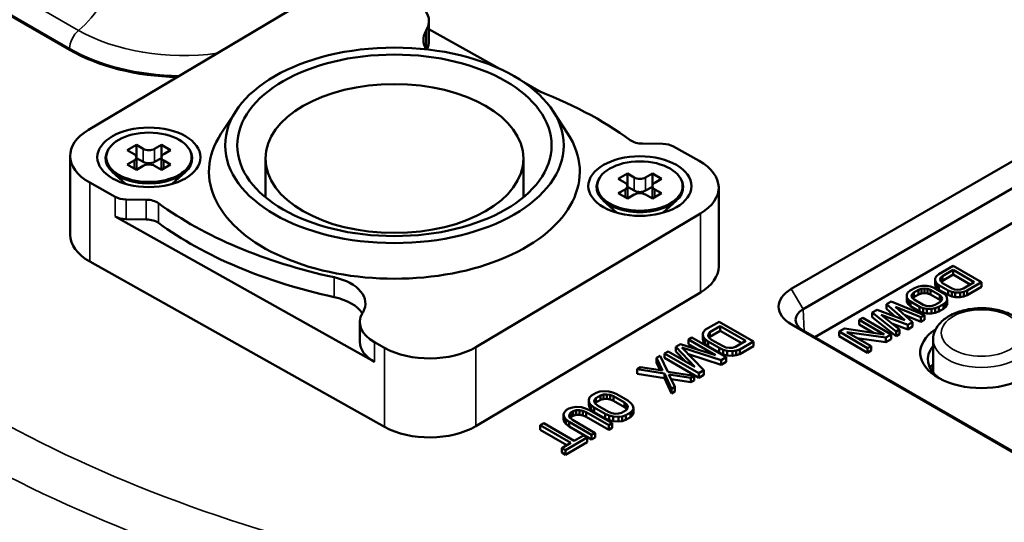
# Model space of a CAD drawing. Header units: millimetres. Extents: x 40 to 2195, y 40 to 1687.
# Tile 89 of 185: x 256 to 317, y 1411 to 1442. Entities that reach past the tile are written whole.
import ezdxf

# ---------------------------------------------------------------- set-up
doc = ezdxf.new("R2010")
doc.units = ezdxf.units.MM
doc.header["$LTSCALE"] = 8
doc.layers.add('Visible (ISO)', color=7, linetype='Continuous', lineweight=50)
doc.layers.add('Visible Narrow (ISO)', color=7, linetype='Continuous', lineweight=35)

msp = doc.modelspace()

# ---------------------------------------------------------------- linework, layer by layer
at = {"layer": 'Visible (ISO)'}
for p, q in [((303.711, 1425.086), (343.309, 1447.948)), ((304.455, 1423.841), (344.053, 1446.703)), ((248.279, 1446.068), (258.94, 1439.912)), ((305.163, 1422.101), (344.146, 1444.607)), ((274.041, 1443.239), (260.109, 1434.954)), ((281.236, 1441.692), (281.236, 1440.467)), ((281.087, 1441.153), (281.04, 1441.069)), ((281.236, 1441.2), (285.628, 1438.737)), ((287.114, 1437.905), (288.205, 1437.293)), ((269.27, 1436.136), (268.335, 1434.707)), ((288.914, 1436.136), (289.85, 1434.707)), ((263.087, 1434.027), (262.522, 1433.7)), ((263.512, 1433.782), (263.087, 1434.027)), ((263.087, 1434.027), (263.087, 1433.292)), ((264.643, 1434.027), (264.219, 1433.782)), ((265.209, 1433.7), (264.643, 1434.027)), ((264.643, 1434.027), (264.643, 1433.292)), ((294.484, 1434.098), (295.734, 1434.082)), ((261.384, 1433.789), (261.347, 1433.732)), ((262.522, 1433.7), (262.946, 1433.455)), ((264.784, 1433.455), (265.209, 1433.7)), ((266.346, 1433.789), (266.383, 1433.732)), ((297.992, 1433.031), (296.408, 1433.919)), ((258.979, 1433.346), (258.979, 1428.447)), ((262.946, 1433.047), (262.522, 1432.802)), ((262.522, 1432.802), (263.087, 1432.475)), ((263.092, 1432.478), (263.092, 1433.251)), ((263.512, 1432.965), (263.092, 1433.207)), ((264.638, 1433.207), (264.219, 1432.965)), ((264.638, 1432.478), (264.638, 1433.251)), ((264.643, 1432.475), (265.209, 1432.802)), ((265.209, 1432.802), (264.784, 1433.047)), ((271.092, 1430.775), (271.092, 1433.176)), ((287.092, 1430.775), (287.092, 1433.176)), ((262.419, 1431.603), (261.594, 1432.354)), ((263.087, 1432.475), (263.512, 1432.72)), ((264.219, 1432.72), (264.643, 1432.475)), ((265.311, 1431.603), (266.136, 1432.354)), ((293.542, 1432.244), (292.976, 1431.918)), ((293.966, 1431.999), (293.542, 1432.244)), ((293.542, 1432.244), (293.542, 1431.509)), ((295.097, 1432.244), (294.673, 1431.999)), ((295.663, 1431.918), (295.097, 1432.244)), ((295.097, 1432.244), (295.097, 1431.509)), ((260.192, 1431.689), (261.776, 1430.801)), ((262.365, 1431.619), (262.365, 1431.652)), ((265.365, 1431.619), (265.365, 1431.652)), ((291.838, 1432.006), (291.801, 1431.949)), ((292.976, 1431.918), (293.4, 1431.673)), ((295.239, 1431.673), (295.663, 1431.918)), ((296.8, 1432.006), (296.837, 1431.949)), ((293.4, 1431.264), (292.976, 1431.019)), ((292.976, 1431.019), (293.542, 1430.693)), ((293.547, 1430.696), (293.547, 1431.468)), ((293.966, 1431.183), (293.547, 1431.425)), ((295.092, 1431.425), (294.673, 1431.183)), ((295.092, 1430.696), (295.092, 1431.468)), ((295.097, 1430.693), (295.663, 1431.019)), ((295.663, 1431.019), (295.239, 1431.264)), ((299.206, 1431.374), (299.206, 1426.475)), ((263.7, 1430.622), (262.45, 1430.638)), ((292.874, 1429.82), (292.048, 1430.572)), ((293.542, 1430.693), (293.966, 1430.938)), ((294.673, 1430.938), (295.097, 1430.693)), ((295.765, 1429.82), (296.591, 1430.572)), ((284.143, 1421.481), (298.076, 1429.765)), ((292.819, 1429.837), (292.819, 1429.87)), ((295.819, 1429.837), (295.819, 1429.87)), ((277.858, 1420.56), (261.776, 1429.576)), ((263.7, 1429.397), (262.45, 1429.413)), ((260.192, 1426.79), (278.487, 1416.534)), ((313.74, 1426.522), (312.857, 1426.012)), ((313.082, 1425.881), (313.745, 1426.264)), ((315.508, 1425.501), (313.74, 1426.522)), ((313.745, 1426.264), (315.062, 1425.504)), ((313.745, 1425.978), (313.745, 1426.264)), ((312.71, 1425.883), (312.638, 1425.755)), ((312.638, 1425.755), (312.641, 1425.583)), ((312.638, 1425.469), (312.638, 1425.755)), ((312.638, 1425.469), (312.641, 1425.297)), ((312.641, 1425.583), (312.718, 1425.454)), ((312.641, 1425.297), (312.641, 1425.583)), ((312.857, 1426.012), (312.71, 1425.883)), ((312.718, 1425.454), (312.869, 1425.324)), ((312.718, 1425.168), (312.718, 1425.454)), ((312.937, 1425.667), (312.973, 1425.774)), ((312.976, 1425.56), (312.937, 1425.667)), ((312.973, 1425.774), (313.082, 1425.881)), ((312.973, 1425.57), (312.973, 1425.774)), ((313.09, 1425.451), (312.976, 1425.56)), ((313.011, 1425.526), (313.082, 1425.595)), ((313.082, 1425.595), (313.745, 1425.978)), ((313.082, 1425.595), (313.082, 1425.881)), ((313.654, 1425.126), (313.09, 1425.451)), ((313.745, 1425.978), (314.814, 1425.361)), ((315.062, 1425.504), (314.399, 1425.121)), ((314.624, 1424.991), (315.508, 1425.501)), ((315.508, 1425.215), (315.508, 1425.501)), ((284.143, 1416.582), (298.076, 1424.866)), ((310.942, 1424.863), (310.87, 1424.734)), ((311.089, 1424.991), (310.942, 1424.863)), ((311.383, 1425.161), (311.089, 1424.991)), ((311.205, 1424.754), (311.314, 1424.861)), ((311.314, 1424.861), (311.609, 1425.031)), ((311.314, 1424.575), (311.314, 1424.861)), ((311.605, 1425.246), (311.383, 1425.161)), ((311.828, 1425.287), (311.605, 1425.246)), ((311.609, 1425.031), (311.794, 1425.094)), ((311.609, 1424.745), (311.609, 1425.031)), ((311.794, 1425.094), (311.98, 1425.114)), ((311.794, 1424.808), (311.794, 1425.094)), ((312.125, 1425.285), (311.828, 1425.287)), ((311.98, 1425.114), (312.166, 1425.092)), ((311.98, 1424.829), (311.98, 1425.114)), ((312.35, 1425.241), (312.125, 1425.285)), ((312.166, 1425.092), (312.354, 1425.026)), ((312.166, 1424.806), (312.166, 1425.092)), ((312.574, 1425.154), (312.35, 1425.241)), ((312.354, 1425.026), (312.918, 1424.7)), ((312.354, 1424.74), (312.354, 1425.026)), ((313.139, 1424.828), (312.574, 1425.154)), ((312.641, 1425.297), (312.718, 1425.168)), ((312.718, 1425.168), (312.869, 1425.038)), ((312.869, 1425.324), (313.433, 1424.998)), ((312.869, 1425.038), (312.869, 1425.324)), ((312.869, 1425.038), (313.433, 1424.712)), ((313.433, 1424.998), (313.658, 1424.911)), ((313.433, 1424.712), (313.433, 1424.998)), ((313.842, 1425.06), (313.654, 1425.126)), ((313.658, 1424.911), (313.882, 1424.866)), ((313.658, 1424.625), (313.658, 1424.911)), ((314.028, 1425.038), (313.842, 1425.06)), ((313.882, 1424.866), (314.18, 1424.865)), ((313.882, 1424.581), (313.882, 1424.866)), ((314.214, 1425.058), (314.028, 1425.038)), ((314.18, 1424.865), (314.403, 1424.906)), ((314.18, 1424.579), (314.18, 1424.865)), ((314.399, 1425.121), (314.214, 1425.058)), ((314.403, 1424.906), (314.624, 1424.991)), ((314.403, 1424.621), (314.403, 1424.906)), ((314.624, 1424.705), (315.508, 1425.215)), ((314.624, 1424.705), (314.624, 1424.991)), ((309.91, 1424.31), (309.616, 1424.14)), ((311.973, 1423.46), (309.91, 1424.31)), ((310.87, 1424.734), (310.873, 1424.562)), ((310.87, 1424.449), (310.87, 1424.734)), ((310.87, 1424.449), (310.873, 1424.277)), ((310.873, 1424.562), (310.95, 1424.433)), ((310.873, 1424.277), (310.873, 1424.562)), ((310.873, 1424.277), (310.95, 1424.147)), ((310.95, 1424.433), (311.101, 1424.303)), ((310.95, 1424.147), (310.95, 1424.433)), ((311.101, 1424.303), (311.666, 1423.978)), ((311.101, 1424.017), (311.101, 1424.303)), ((311.17, 1424.647), (311.205, 1424.754)), ((311.209, 1424.539), (311.17, 1424.647)), ((311.205, 1424.55), (311.205, 1424.754)), ((311.322, 1424.431), (311.209, 1424.539)), ((311.244, 1424.506), (311.314, 1424.575)), ((311.314, 1424.575), (311.609, 1424.745)), ((311.887, 1424.105), (311.322, 1424.431)), ((311.609, 1424.745), (311.794, 1424.808)), ((311.794, 1424.808), (311.98, 1424.829)), ((311.98, 1424.829), (312.166, 1424.806)), ((312.166, 1424.806), (312.354, 1424.74)), ((312.354, 1424.74), (312.918, 1424.415)), ((312.926, 1424.271), (312.631, 1424.101)), ((312.918, 1424.7), (313.031, 1424.592)), ((312.918, 1424.415), (312.918, 1424.7)), ((312.918, 1424.415), (312.996, 1424.34)), ((313.035, 1424.377), (312.926, 1424.271)), ((313.031, 1424.592), (313.071, 1424.485)), ((313.031, 1424.374), (313.031, 1424.592)), ((313.071, 1424.485), (313.035, 1424.377)), ((313.29, 1424.698), (313.139, 1424.828)), ((313.151, 1424.14), (313.298, 1424.268)), ((313.367, 1424.569), (313.29, 1424.698)), ((313.298, 1424.268), (313.37, 1424.397)), ((313.298, 1423.983), (313.298, 1424.268)), ((313.37, 1424.397), (313.367, 1424.569)), ((313.37, 1424.111), (313.37, 1424.397)), ((313.433, 1424.712), (313.658, 1424.625)), ((313.658, 1424.625), (313.882, 1424.581)), ((313.882, 1424.581), (314.18, 1424.579)), ((314.18, 1424.579), (314.403, 1424.621)), ((314.403, 1424.621), (314.624, 1424.705)), ((277.097, 1423.567), (277.145, 1423.65)), ((309.026, 1423.8), (308.732, 1423.63)), ((308.732, 1423.63), (310.205, 1422.439)), ((308.732, 1423.344), (308.732, 1423.63)), ((310.75, 1423.145), (309.026, 1423.8)), ((309.616, 1424.14), (310.75, 1423.145)), ((309.616, 1423.855), (309.616, 1424.14)), ((309.616, 1423.855), (310.176, 1423.364)), ((311.236, 1423.035), (310.177, 1423.987)), ((310.177, 1423.987), (311.752, 1423.332)), ((310.95, 1424.147), (311.101, 1424.017)), ((311.101, 1424.017), (311.666, 1423.692)), ((311.666, 1423.978), (311.89, 1423.89)), ((311.666, 1423.692), (311.666, 1423.978)), ((311.666, 1423.692), (311.89, 1423.604)), ((312.074, 1424.04), (311.887, 1424.105)), ((311.89, 1423.89), (312.115, 1423.846)), ((311.89, 1423.604), (311.89, 1423.89)), ((312.26, 1424.017), (312.074, 1424.04)), ((312.115, 1423.846), (312.412, 1423.844)), ((312.115, 1423.56), (312.115, 1423.846)), ((312.446, 1424.037), (312.26, 1424.017)), ((312.412, 1423.844), (312.635, 1423.886)), ((312.412, 1423.558), (312.412, 1423.844)), ((312.631, 1424.101), (312.446, 1424.037)), ((312.635, 1423.886), (312.857, 1423.97)), ((312.635, 1423.6), (312.635, 1423.886)), ((312.635, 1423.6), (312.857, 1423.685)), ((312.857, 1423.97), (313.151, 1424.14)), ((312.857, 1423.685), (312.857, 1423.97)), ((312.857, 1423.685), (313.151, 1423.855)), ((313.151, 1423.855), (313.151, 1424.14)), ((313.151, 1423.855), (313.298, 1423.983)), ((313.298, 1423.983), (313.37, 1424.111)), ((276.948, 1423.028), (276.948, 1421.803)), ((299.245, 1423.052), (298.396, 1422.562)), ((301.366, 1421.827), (299.245, 1423.052)), ((308.143, 1423.29), (307.922, 1423.162)), ((307.922, 1423.162), (309.464, 1422.272)), ((307.922, 1422.877), (307.922, 1423.162)), ((309.91, 1422.269), (308.143, 1423.29)), ((308.732, 1423.344), (310.205, 1422.154)), ((310.426, 1422.567), (309.293, 1423.476)), ((309.293, 1423.476), (310.942, 1422.865)), ((310.768, 1423.455), (311.752, 1423.047)), ((310.942, 1422.865), (311.236, 1423.035)), ((311.236, 1422.749), (311.236, 1423.035)), ((311.752, 1423.332), (311.973, 1423.46)), ((311.752, 1423.047), (311.752, 1423.332)), ((311.752, 1423.047), (311.973, 1423.174)), ((311.89, 1423.604), (312.115, 1423.56)), ((311.973, 1423.174), (311.973, 1423.46)), ((312.115, 1423.56), (312.412, 1423.558)), ((312.412, 1423.558), (312.635, 1423.6)), ((298.265, 1422.434), (298.213, 1422.3)), ((298.396, 1422.562), (298.265, 1422.434)), ((298.571, 1422.298), (298.667, 1422.405)), ((298.667, 1422.405), (299.303, 1422.773)), ((298.667, 1422.12), (299.303, 1422.487)), ((298.667, 1422.12), (298.667, 1422.405)), ((299.303, 1422.773), (300.883, 1421.861)), ((299.303, 1422.487), (299.303, 1422.773)), ((299.303, 1422.487), (300.636, 1421.718)), ((322.096, 1412.281), (303.711, 1422.895)), ((322.512, 1412.085), (304.455, 1422.509)), ((307.001, 1422.631), (306.669, 1422.439)), ((306.669, 1422.439), (308.437, 1421.419)), ((306.669, 1422.154), (306.669, 1422.439)), ((309.464, 1422.272), (307.001, 1422.631)), ((308.658, 1421.546), (307.154, 1422.415)), ((307.154, 1422.415), (309.579, 1422.078)), ((307.922, 1422.877), (308.802, 1422.368)), ((309.955, 1422.945), (310.942, 1422.579)), ((310.205, 1422.439), (310.426, 1422.567)), ((310.205, 1422.154), (310.205, 1422.439)), ((310.426, 1422.281), (310.426, 1422.567)), ((310.942, 1422.579), (310.942, 1422.865)), ((310.942, 1422.579), (311.236, 1422.749)), ((277.858, 1421.785), (278.487, 1421.433)), ((297.548, 1422.072), (297.336, 1421.949)), ((297.336, 1421.949), (299.006, 1420.985)), ((297.336, 1421.664), (297.336, 1421.949)), ((299.669, 1420.847), (297.548, 1422.072)), ((298.213, 1422.3), (298.253, 1422.114)), ((298.213, 1422.014), (298.213, 1422.3)), ((298.213, 1422.014), (298.253, 1421.828)), ((298.253, 1422.114), (298.362, 1421.969)), ((298.253, 1421.828), (298.253, 1422.114)), ((298.253, 1421.828), (298.362, 1421.683)), ((298.362, 1421.969), (298.553, 1421.818)), ((298.362, 1421.683), (298.362, 1421.969)), ((298.553, 1421.818), (299.23, 1421.427)), ((298.553, 1421.533), (298.553, 1421.818)), ((298.555, 1422.184), (298.571, 1422.298)), ((298.62, 1422.065), (298.555, 1422.184)), ((298.571, 1422.155), (298.571, 1422.298)), ((298.619, 1422.066), (298.667, 1422.12)), ((298.765, 1421.941), (298.62, 1422.065)), ((299.442, 1421.55), (298.765, 1421.941)), ((300.883, 1421.861), (300.247, 1421.493)), ((300.518, 1421.337), (301.366, 1421.827)), ((301.366, 1421.541), (301.366, 1421.827)), ((306.669, 1422.154), (308.437, 1421.133)), ((307.806, 1422.039), (309.579, 1421.792)), ((309.579, 1422.078), (309.91, 1422.269)), ((309.579, 1421.792), (309.579, 1422.078)), ((309.579, 1421.792), (309.91, 1421.983)), ((309.91, 1421.983), (309.91, 1422.269)), ((310.205, 1422.154), (310.426, 1422.281)), ((312.508, 1421.949), (312.508, 1419.896)), ((296.063, 1421.215), (295.851, 1421.092)), ((297.733, 1420.25), (296.063, 1421.215)), ((296.841, 1421.664), (296.558, 1421.5)), ((296.558, 1421.5), (297.733, 1420.25)), ((296.558, 1421.215), (296.558, 1421.5)), ((296.558, 1421.215), (297.145, 1420.59)), ((299.006, 1420.985), (296.841, 1421.664)), ((298.29, 1420.051), (296.925, 1421.452)), ((296.925, 1421.452), (299.351, 1420.663)), ((297.336, 1421.664), (297.923, 1421.324)), ((298.362, 1421.683), (298.553, 1421.533)), ((298.553, 1421.533), (299.23, 1421.142)), ((299.23, 1421.427), (299.491, 1421.318)), ((299.23, 1421.142), (299.23, 1421.427)), ((299.658, 1421.466), (299.442, 1421.55)), ((299.491, 1421.318), (299.742, 1421.254)), ((299.491, 1421.032), (299.491, 1421.318)), ((299.864, 1421.429), (299.658, 1421.466)), ((299.742, 1421.254), (300.064, 1421.232)), ((299.742, 1420.968), (299.742, 1421.254)), ((300.06, 1421.438), (299.864, 1421.429)), ((300.247, 1421.493), (300.06, 1421.438)), ((300.064, 1421.232), (300.296, 1421.261)), ((300.064, 1420.946), (300.064, 1421.232)), ((300.296, 1421.261), (300.518, 1421.337)), ((300.296, 1420.975), (300.296, 1421.261)), ((300.518, 1421.051), (301.366, 1421.541)), ((300.518, 1421.051), (300.518, 1421.337)), ((308.437, 1421.419), (308.658, 1421.546)), ((308.437, 1421.133), (308.437, 1421.419)), ((308.437, 1421.133), (308.658, 1421.261)), ((308.658, 1421.261), (308.658, 1421.546)), ((295.568, 1420.929), (295.356, 1420.806)), ((295.356, 1420.806), (295.718, 1420.025)), ((295.356, 1420.521), (295.356, 1420.806)), ((296.05, 1419.956), (295.568, 1420.929)), ((295.851, 1421.092), (297.972, 1419.867)), ((295.851, 1420.806), (295.851, 1421.092)), ((295.851, 1420.806), (297.972, 1419.582)), ((297.333, 1421.033), (299.351, 1420.378)), ((299.23, 1421.142), (299.491, 1421.032)), ((299.351, 1420.663), (299.669, 1420.847)), ((299.351, 1420.378), (299.351, 1420.663)), ((299.351, 1420.378), (299.669, 1420.561)), ((299.491, 1421.032), (299.742, 1420.968)), ((299.669, 1420.561), (299.669, 1420.847)), ((299.742, 1420.968), (300.064, 1420.946)), ((300.064, 1420.946), (300.296, 1420.975)), ((300.296, 1420.975), (300.518, 1421.051)), ((294.366, 1420.235), (294.154, 1420.112)), ((294.154, 1420.112), (295.838, 1419.834)), ((294.154, 1419.827), (294.154, 1420.112)), ((295.718, 1420.025), (294.366, 1420.235)), ((295.356, 1420.521), (295.575, 1420.048)), ((297.689, 1419.704), (296.05, 1419.956)), ((297.972, 1419.867), (298.29, 1420.051)), ((298.29, 1419.765), (298.29, 1420.051)), ((294.154, 1419.827), (295.838, 1419.548)), ((295.838, 1419.834), (296.275, 1418.888)), ((295.838, 1419.548), (295.838, 1419.834)), ((295.838, 1419.548), (296.275, 1418.602)), ((296.487, 1419.01), (296.124, 1419.791)), ((296.124, 1419.791), (297.477, 1419.582)), ((296.267, 1419.483), (297.477, 1419.296)), ((297.477, 1419.582), (297.689, 1419.704)), ((297.477, 1419.296), (297.477, 1419.582)), ((297.477, 1419.296), (297.689, 1419.418)), ((297.689, 1419.418), (297.689, 1419.704)), ((297.972, 1419.582), (297.972, 1419.867)), ((297.972, 1419.582), (298.29, 1419.765)), ((292.062, 1418.748), (291.83, 1418.719)), ((292.384, 1418.726), (292.062, 1418.748)), ((292.635, 1418.662), (292.384, 1418.726)), ((296.275, 1418.888), (296.487, 1419.01)), ((296.275, 1418.602), (296.275, 1418.888)), ((296.487, 1418.724), (296.487, 1419.01)), ((291.194, 1418.351), (291.142, 1418.217)), ((291.142, 1418.217), (291.182, 1418.032)), ((291.142, 1417.932), (291.142, 1418.217)), ((291.325, 1418.479), (291.194, 1418.351)), ((291.608, 1418.643), (291.325, 1418.479)), ((291.484, 1418.102), (291.5, 1418.215)), ((291.5, 1418.215), (291.596, 1418.323)), ((291.5, 1418.073), (291.5, 1418.215)), ((291.596, 1418.323), (291.879, 1418.486)), ((291.596, 1418.037), (291.596, 1418.323)), ((291.596, 1418.037), (291.879, 1418.201)), ((291.83, 1418.719), (291.608, 1418.643)), ((291.879, 1418.486), (292.065, 1418.542)), ((291.879, 1418.201), (291.879, 1418.486)), ((291.879, 1418.201), (292.065, 1418.256)), ((292.065, 1418.542), (292.262, 1418.551)), ((292.065, 1418.256), (292.065, 1418.542)), ((292.065, 1418.256), (292.262, 1418.265)), ((292.262, 1418.551), (292.468, 1418.514)), ((292.262, 1418.265), (292.262, 1418.551)), ((292.262, 1418.265), (292.468, 1418.228)), ((292.468, 1418.514), (292.684, 1418.43)), ((292.468, 1418.228), (292.468, 1418.514)), ((292.468, 1418.228), (292.684, 1418.144)), ((292.896, 1418.552), (292.635, 1418.662)), ((292.684, 1418.43), (293.361, 1418.039)), ((292.684, 1418.144), (292.684, 1418.43)), ((292.684, 1418.144), (293.361, 1417.753)), ((293.573, 1418.161), (292.896, 1418.552)), ((293.763, 1418.011), (293.573, 1418.161)), ((296.275, 1418.602), (296.487, 1418.724)), ((289.77, 1417.581), (289.638, 1417.453)), ((289.911, 1417.663), (289.77, 1417.581)), ((290.133, 1417.739), (289.911, 1417.663)), ((290.04, 1417.425), (290.182, 1417.507)), ((290.365, 1417.768), (290.133, 1417.739)), ((290.182, 1417.507), (290.368, 1417.562)), ((290.182, 1417.221), (290.182, 1417.507)), ((290.687, 1417.746), (290.365, 1417.768)), ((290.368, 1417.562), (290.565, 1417.571)), ((290.368, 1417.276), (290.368, 1417.562)), ((290.565, 1417.571), (290.771, 1417.534)), ((290.565, 1417.285), (290.565, 1417.571)), ((290.938, 1417.682), (290.687, 1417.746)), ((290.771, 1417.534), (290.987, 1417.45)), ((290.771, 1417.248), (290.771, 1417.534)), ((291.199, 1417.573), (290.938, 1417.682)), ((291.142, 1417.932), (291.182, 1417.746)), ((291.182, 1418.032), (291.291, 1417.887)), ((291.182, 1417.746), (291.182, 1418.032)), ((291.182, 1417.746), (291.291, 1417.601)), ((292.598, 1416.765), (291.199, 1417.573)), ((291.291, 1417.887), (291.482, 1417.736)), ((291.291, 1417.601), (291.291, 1417.887)), ((291.291, 1417.601), (291.482, 1417.45)), ((291.482, 1417.736), (292.159, 1417.345)), ((291.482, 1417.45), (291.482, 1417.736)), ((291.549, 1417.983), (291.484, 1418.102)), ((291.548, 1417.984), (291.596, 1418.037)), ((291.694, 1417.858), (291.549, 1417.983)), ((292.371, 1417.467), (291.694, 1417.858)), ((293.459, 1417.574), (293.176, 1417.411)), ((293.361, 1418.039), (293.506, 1417.914)), ((293.361, 1417.753), (293.361, 1418.039)), ((293.361, 1417.753), (293.506, 1417.629)), ((293.555, 1417.682), (293.459, 1417.574)), ((293.506, 1417.914), (293.571, 1417.795)), ((293.506, 1417.629), (293.506, 1417.914)), ((293.506, 1417.629), (293.506, 1417.628)), ((293.571, 1417.795), (293.555, 1417.682)), ((293.729, 1417.418), (293.861, 1417.546)), ((293.873, 1417.866), (293.763, 1418.011)), ((293.861, 1417.546), (293.912, 1417.68)), ((293.861, 1417.26), (293.861, 1417.546)), ((293.912, 1417.68), (293.873, 1417.866)), ((293.912, 1417.394), (293.912, 1417.68)), ((289.638, 1417.453), (289.587, 1417.319)), ((289.587, 1417.319), (289.626, 1417.133)), ((289.587, 1417.034), (289.587, 1417.319)), ((289.587, 1417.034), (289.626, 1416.848)), ((289.626, 1417.133), (289.736, 1416.988)), ((289.626, 1416.848), (289.626, 1417.133)), ((289.736, 1416.988), (289.926, 1416.838)), ((289.736, 1416.703), (289.736, 1416.988)), ((289.928, 1417.204), (289.944, 1417.317)), ((289.993, 1417.085), (289.928, 1417.204)), ((289.944, 1417.317), (290.04, 1417.425)), ((289.944, 1417.175), (289.944, 1417.317)), ((289.993, 1417.086), (290.04, 1417.139)), ((290.138, 1416.96), (289.993, 1417.085)), ((290.04, 1417.139), (290.04, 1417.425)), ((290.04, 1417.139), (290.182, 1417.221)), ((291.537, 1416.152), (290.138, 1416.96)), ((290.182, 1417.221), (290.368, 1417.276)), ((290.368, 1417.276), (290.565, 1417.285)), ((290.565, 1417.285), (290.771, 1417.248)), ((290.771, 1417.248), (290.987, 1417.164)), ((290.987, 1417.45), (292.386, 1416.642)), ((290.987, 1417.164), (290.987, 1417.45)), ((290.987, 1417.164), (292.386, 1416.356)), ((291.482, 1417.45), (292.159, 1417.059)), ((292.159, 1417.345), (292.42, 1417.235)), ((292.159, 1417.059), (292.159, 1417.345)), ((292.159, 1417.059), (292.42, 1416.949)), ((292.587, 1417.384), (292.371, 1417.467)), ((292.42, 1417.235), (292.671, 1417.172)), ((292.42, 1416.949), (292.42, 1417.235)), ((292.42, 1416.949), (292.671, 1416.886)), ((292.793, 1417.346), (292.587, 1417.384)), ((292.671, 1417.172), (292.993, 1417.149)), ((292.671, 1416.886), (292.671, 1417.172)), ((292.989, 1417.355), (292.793, 1417.346)), ((293.176, 1417.411), (292.989, 1417.355)), ((292.993, 1417.149), (293.225, 1417.179)), ((292.993, 1416.863), (292.993, 1417.149)), ((292.993, 1416.863), (293.225, 1416.893)), ((293.225, 1417.179), (293.447, 1417.255)), ((293.225, 1416.893), (293.225, 1417.179)), ((293.225, 1416.893), (293.447, 1416.969)), ((293.447, 1417.255), (293.729, 1417.418)), ((293.447, 1416.969), (293.447, 1417.255)), ((293.447, 1416.969), (293.729, 1417.132)), ((293.729, 1417.132), (293.729, 1417.418)), ((293.729, 1417.132), (293.861, 1417.26)), ((293.861, 1417.26), (293.912, 1417.394)), ((288.355, 1416.765), (288.143, 1416.642)), ((288.143, 1416.642), (290.039, 1415.548)), ((288.143, 1416.356), (288.143, 1416.642)), ((288.143, 1416.356), (289.791, 1415.405)), ((290.251, 1415.67), (288.355, 1416.765)), ((289.626, 1416.848), (289.736, 1416.703)), ((289.736, 1416.703), (289.926, 1416.552)), ((289.926, 1416.838), (291.325, 1416.03)), ((289.926, 1416.552), (289.926, 1416.838)), ((289.926, 1416.552), (291.325, 1415.744)), ((292.386, 1416.642), (292.598, 1416.765)), ((292.386, 1416.356), (292.386, 1416.642)), ((292.386, 1416.356), (292.598, 1416.479)), ((292.598, 1416.479), (292.598, 1416.765)), ((292.671, 1416.886), (292.993, 1416.863)), ((289.699, 1415.091), (291.042, 1415.867)), ((290.817, 1415.997), (290.251, 1415.67)), ((291.042, 1415.867), (290.817, 1415.997)), ((291.042, 1415.581), (291.042, 1415.867)), ((291.325, 1416.03), (291.537, 1416.152)), ((291.325, 1415.744), (291.325, 1416.03)), ((291.325, 1415.744), (291.537, 1415.867)), ((291.537, 1415.867), (291.537, 1416.152)), ((290.039, 1415.548), (289.473, 1415.221)), ((289.473, 1415.221), (289.699, 1415.091)), ((289.473, 1414.935), (289.473, 1415.221)), ((289.699, 1414.805), (291.042, 1415.581)), ((289.699, 1414.805), (289.699, 1415.091)), ((289.473, 1414.935), (289.699, 1414.805))]:
    msp.add_line(p, q, dxfattribs=at)
for centre, major_axis, start_param, end_param in [((278.236, 1441.692), (3, 0), 5.966644, 7.083305), ((283.891, 1440.53), (-3, 0), 5.966644, 6.626603), ((278.236, 1440.467), (3, 0), 5.976134, 6.283185), ((266.011, 1443.995), (-10, 0), 0.785398, 1.530811), ((304.902, 1437.871), (75, 0), 3.818793, 6.31113), ((304.902, 1438.688), (74.974, 0), 3.818402, 6.301703), ((273.961, 1425.298), (-25.19, 0), 3.810552, 4.137994), ((262.979, 1433.346), (-4, 0), 5.512509, 7.083305), ((279.092, 1432.36), (-11.5, 0), 5.921818, 9.786145), ((294.507, 1434.675), (-1, 0), 0.66896, 1.548343), ((295.712, 1433.504), (-1, 0), 3.941713, 4.689935), ((263.865, 1433.186), (-2.69, 0), 5.924097, 9.783866), ((262.592, 1433.251), (0.5, 0), 5.497787, 7.068583), ((263.865, 1433.986), (0.5, 0), 3.926991, 5.497787), ((265.138, 1433.251), (-0.5, 0), 5.497787, 7.068583), ((263.865, 1433.169), (-0.5, 0), 0.785398, 2.356194), ((263.865, 1432.516), (-0.5, 0), 3.926991, 5.497787), ((295.206, 1431.374), (4, 0), 5.512509, 7.083305), ((263.865, 1432.026), (-1.7, 0), 0.245202, 0.406229), ((263.865, 1432.026), (1.7, 0), 5.876956, 6.037984), ((294.319, 1431.403), (-2.69, 0), 5.924097, 9.783866), ((293.047, 1431.468), (0.5, 0), 5.497787, 7.068583), ((294.319, 1432.203), (0.5, 0), 3.926991, 5.497787), ((295.592, 1431.468), (-0.5, 0), 5.497787, 7.068583), ((294.319, 1431.387), (-0.5, 0), 0.785398, 2.356194), ((294.319, 1430.734), (-0.5, 0), 3.926991, 5.497787), ((262.473, 1431.215), (1, 0), 3.941713, 4.689935), ((263.678, 1430.044), (1, 0), 0.66896, 1.548343), ((284.223, 1439.422), (25.19, 0), 3.810552, 4.352438), ((294.319, 1430.244), (-1.7, 0), 0.245202, 0.406229), ((294.319, 1430.244), (1.7, 0), 5.876956, 6.037984), ((262.473, 1429.99), (-1, 0), 0.80012, 1.548343), ((263.678, 1428.82), (-1, 0), 3.810552, 4.689935), ((284.223, 1438.197), (-25.19, 0), 0.66896, 1.210845), ((262.979, 1428.447), (-4, 0), 0, 0.80012), ((295.206, 1426.475), (4, 0), 5.512509, 6.283185), ((274.294, 1424.189), (3, 0), 5.966644, 7.49403), ((305.609, 1423.991), (-2.683, 0), 5.497787, 7.068583), ((274.294, 1422.965), (3, 0), 0.359764, 1.210845), ((305.609, 1423.175), (-1.631, 0), 5.497787, 7.068583), ((279.948, 1423.028), (-3, 0), 5.966644, 7.083305), ((315.508, 1421.133), (-3.8, 0), 5.556706, 10.151257), ((279.948, 1421.803), (-3, 0), 0, 0.80012), ((281.273, 1423.09), (4, 0), 3.941713, 5.512509), ((315.508, 1420.725), (-3.326, 0), 5.836627, 6.942614), ((315.508, 1419.5), (-3.405, 0), 5.790583, 5.927439), ((281.273, 1418.191), (-4, 0), 0.80012, 2.370916)]:
    msp.add_ellipse(centre, major_axis=major_axis, ratio=0.57735, start_param=start_param, end_param=end_param, dxfattribs=at)
for centre, major_axis in [((279.092, 1433.993), (-10.5, 0)), ((279.092, 1433.993), (9.75, 0)), ((279.092, 1433.176), (-8, 0)), ((263.865, 1433.251), (3.2, 0)), ((263.865, 1433.251), (2.65, 0)), ((294.319, 1431.468), (-3.2, 0)), ((294.319, 1431.468), (2.65, 0))]:
    msp.add_ellipse(centre, major_axis=major_axis, ratio=0.57735, dxfattribs=at)
msp.add_open_spline([(312.508, 1421.949), (312.508, 1422.139), (312.55, 1422.328), (312.709, 1422.692), (312.831, 1422.864), (313.158, 1423.195), (313.373, 1423.346), (313.872, 1423.603), (314.16, 1423.706), (314.769, 1423.847), (315.089, 1423.885), (315.73, 1423.898), (316.05, 1423.873), (316.666, 1423.76), (316.961, 1423.672), (317.502, 1423.433), (317.746, 1423.282), (318.143, 1422.923), (318.301, 1422.717), (318.47, 1422.315), (318.508, 1422.132), (318.508, 1421.949)], degree=3, knots=[3.926991, 3.926991, 3.926991, 3.926991, 4.173567, 4.173567, 4.444852, 4.444852, 4.768405, 4.768405, 5.116735, 5.116735, 5.462757, 5.462757, 5.806032, 5.806032, 6.151161, 6.151161, 6.499945, 6.499945, 6.83082, 6.83082, 7.068583, 7.068583, 7.068583, 7.068583], dxfattribs=at)
at = {"layer": 'Visible Narrow (ISO)'}
for p, q in [((259.505, 1441.121), (248.434, 1447.514)), ((258.94, 1439.995), (248.287, 1446.145)), ((281.04, 1441.069), (281.04, 1439.991)), ((281.087, 1441.153), (281.087, 1439.945)), ((258.94, 1439.995), (258.94, 1439.912)), ((263.512, 1432.965), (263.512, 1433.782)), ((264.219, 1432.965), (264.219, 1433.782)), ((262.946, 1432.557), (262.946, 1433.047)), ((264.784, 1432.557), (264.784, 1433.047)), ((260.192, 1431.689), (260.192, 1426.79)), ((293.966, 1431.183), (293.966, 1431.999)), ((294.673, 1431.183), (294.673, 1431.999)), ((293.4, 1430.774), (293.4, 1431.264)), ((295.239, 1430.774), (295.239, 1431.264)), ((261.776, 1429.576), (261.776, 1430.801)), ((262.45, 1429.413), (262.45, 1430.638)), ((263.7, 1430.622), (263.7, 1429.397)), ((264.462, 1430.403), (264.462, 1429.178)), ((298.076, 1429.765), (298.076, 1424.866)), ((275.35, 1425.811), (275.35, 1424.586)), ((303.711, 1425.086), (304.455, 1423.841)), ((304.455, 1423.841), (304.516, 1422.475)), ((303.711, 1422.895), (304.455, 1422.509)), ((277.858, 1421.785), (277.858, 1420.56)), ((278.487, 1421.433), (278.487, 1416.534)), ((284.143, 1421.481), (284.143, 1416.582))]:
    msp.add_line(p, q, dxfattribs=at)
for centre, major_axis, start_param, end_param in [((258.94, 1443.995), (2, 3.464), 4.128349, 5.296429), ((259.647, 1440.403), (0.5, 0.866), 0.986756, 2.356194), ((266.011, 1444.877), (-9.2, 0), 0.785398, 1.799537), ((266.011, 1444.077), (-10, 0), 0.785398, 1.544257), ((263.865, 1431.684), (-1.5, 0), 0.038152, 0.077008), ((263.865, 1431.684), (1.5, 0), 6.206177, 6.245034), ((294.319, 1429.902), (-1.5, 0), 0.038152, 0.077008), ((294.319, 1429.902), (1.5, 0), 6.206177, 6.245034), ((304.902, 1447.261), (72.751, 0), 3.783783, 4.633084), ((315.508, 1421.949), (-3, 0), 0, 3.141593), ((304.902, 1445.671), (74.75, 0), 3.816698, 4.634856), ((304.902, 1447.261), (72.751, 0), 4.791694, 5.319238), ((304.902, 1445.671), (-74.75, 0), 1.64833, 2.199681)]:
    msp.add_ellipse(centre, major_axis=major_axis, ratio=0.57735, start_param=start_param, end_param=end_param, dxfattribs=at)
msp.add_ellipse((315.508, 1422.358), major_axis=(-2.5, 0), ratio=0.57735, dxfattribs=at)

doc.saveas('drawing.dxf')
